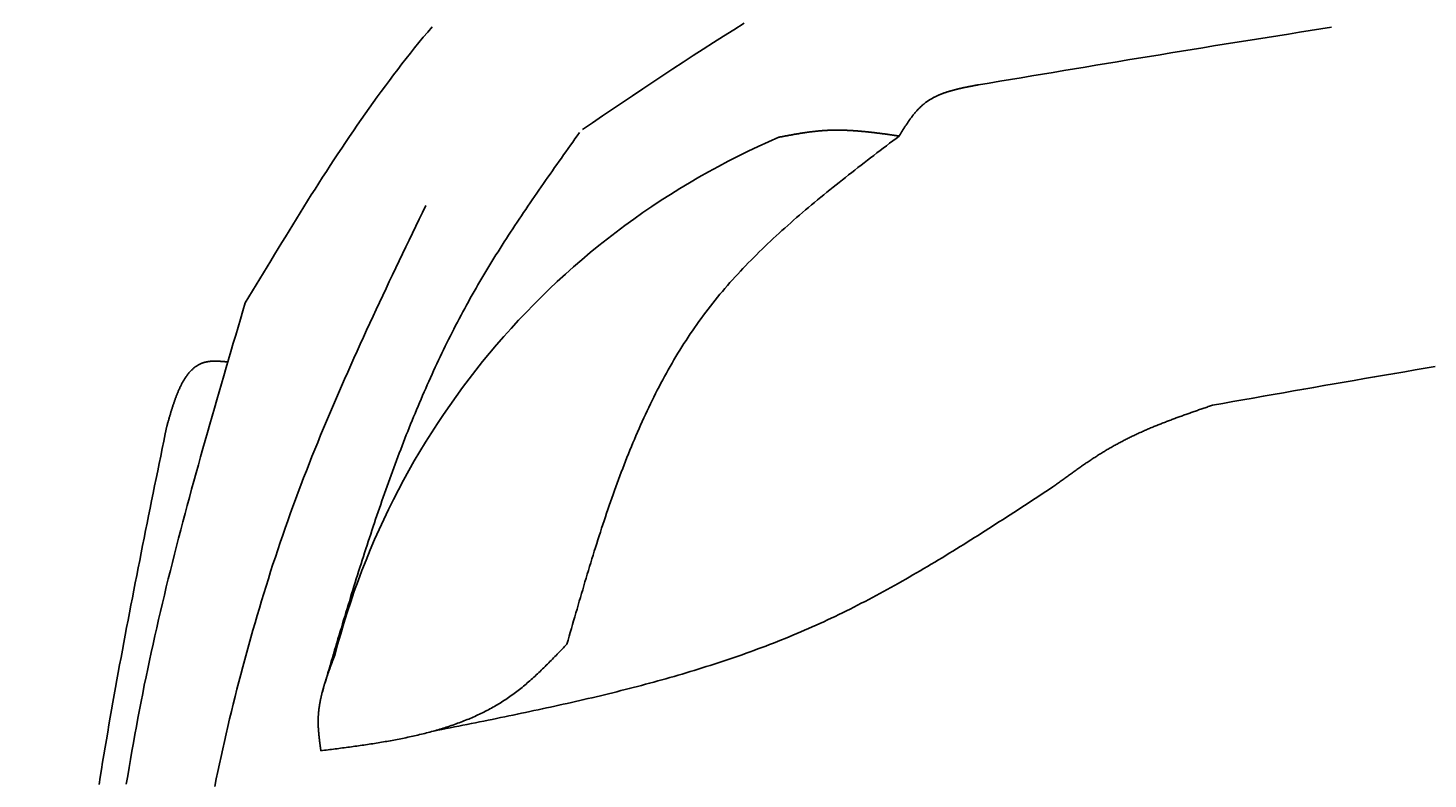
# Model space of a CAD drawing. Extents: x 715 to 7297, y 167 to 5810.
# Tile 23 of 92: x 1204 to 1818, y 4504 to 4834. Entities that reach past the tile are written whole.
import ezdxf

# ---------------------------------------------------------------- set-up
doc = ezdxf.new("R2010")
doc.units = 0
doc.layers.get('0').update_dxf_attribs({"linetype": 'CONTINUOUS'})
doc.layers.get('DEFPOINTS').update_dxf_attribs({"linetype": 'CONTINUOUS'})
doc.layers.add('4', color=3, linetype='CONTINUOUS')
doc.layers.add('CAR', color=10, linetype='CONTINUOUS')
doc.styles.get("Standard").update_dxf_attribs({"font": 'ISOCP.SHX'})
doc.dimstyles.get("Standard").update_dxf_attribs({"dimtxt": 2.5, "dimasz": 2.5, "dimexe": 1.25, "dimexo": 0.625, "dimtad": 1, "dimcen": 2.5, "dimazin": 3, "dimtfac": 1, "dimtmove": 0, "dimatfit": 3})

# ---------------------------------------------------------------- blocks, each defined once
blk = doc.blocks.new('PUNKT')
at = {"layer": '4', "color": 0, "linetype": 'BYBLOCK'}
blk.add_line((-0.5, 0), (-1, 0), dxfattribs=at)
at = {"layer": '4', "color": 0, "linetype": 'BYBLOCK', "const_width": 0.5}
blk.add_lwpolyline([(-0.25, 0, 1), (0.25, 0, 1)], format="xyb", close=True, dxfattribs=at)
blk = doc.blocks.new('*U18')
at = {"layer": '4', "color": 2}
blk.add_text('510', height=70, rotation=90, dxfattribs=at).set_placement((785.85, 2670.74))
blk = doc.blocks.new('*D4')
at = {"layer": '4'}
for p, q in [((1352.77, 5287.27), (775.85, 5287.27)), ((815.85, 227.27), (815.85, 5247.27)), ((1352.77, 187.27), (775.85, 187.27))]:
    blk.add_line(p, q, dxfattribs=at)
at = {"layer": 'DEFPOINTS', "color": 0}
for p in [(815.85, 5287.27), (1372.77, 5287.27), (1372.77, 187.27)]:
    blk.add_point(p, dxfattribs=at)
blk.add_blockref('*U18', (0, 0))
at = {"layer": '4', "xscale": 40, "yscale": 40, "zscale": 40}
for p, rotation in [((815.85, 5287.27), 90), ((815.85, 187.27), 270)]:
    blk.add_blockref('PUNKT', p, dxfattribs=dict(at, rotation=rotation))

msp = doc.modelspace()

# ---------------------------------------------------------------- linework, layer by layer
at = {"layer": 'CAR'}
for points in [[(1447.1, 4789.15, 0), (1451.5, 4792.12, 0), (1455.9, 4795.09, 0), (1460.31, 4798.06, 0), (1464.72, 4801.03, 0), (1469.12, 4803.98, 0), (1473.54, 4806.93, 0), (1477.95, 4809.87, 0), (1482.37, 4812.81, 0), (1486.8, 4815.72, 0), (1491.23, 4818.63, 0), (1495.66, 4821.52, 0), (1500.11, 4824.39, 0), (1504.56, 4827.25, 0), (1509.01, 4830.08, 0), (1513.48, 4832.9, 0), (1517.95, 4835.69, 0)], [(1299.34, 4713.18, 0), (1300.94, 4715.82, 0), (1302.53, 4718.46, 0), (1304.12, 4721.11, 0), (1305.72, 4723.75, 0), (1307.31, 4726.39, 0), (1308.91, 4729.03, 0), (1310.51, 4731.66, 0), (1312.11, 4734.3, 0), (1313.71, 4736.93, 0), (1315.32, 4739.56, 0), (1316.93, 4742.18, 0), (1318.54, 4744.81, 0), (1320.15, 4747.42, 0), (1321.77, 4750.04, 0), (1323.4, 4752.65, 0), (1325.02, 4755.25, 0), (1326.66, 4757.85, 0), (1328.3, 4760.45, 0), (1329.94, 4763.03, 0), (1331.59, 4765.62, 0), (1333.24, 4768.19, 0), (1334.9, 4770.76, 0), (1336.57, 4773.32, 0), (1338.24, 4775.88, 0), (1339.92, 4778.43, 0), (1341.61, 4780.97, 0), (1343.31, 4783.5, 0), (1345.01, 4786.02, 0), (1346.73, 4788.53, 0), (1348.45, 4791.04, 0), (1350.18, 4793.53, 0), (1351.91, 4796.01, 0), (1353.66, 4798.49, 0), (1355.42, 4800.95, 0), (1357.19, 4803.41, 0), (1358.97, 4805.85, 0), (1360.76, 4808.28, 0), (1362.56, 4810.69, 0), (1364.37, 4813.1, 0), (1366.19, 4815.49, 0), (1368.02, 4817.88, 0), (1369.87, 4820.24, 0), (1371.73, 4822.6, 0), (1373.6, 4824.94, 0), (1375.49, 4827.26, 0), (1377.38, 4829.58, 0), (1379.3, 4831.87, 0), (1381.22, 4834.16, 0)], [(1775.47, 4833.96, 0), (1770.76, 4833.22, 0), (1766.04, 4832.49, 0), (1761.33, 4831.75, 0), (1756.63, 4831.01, 0), (1751.92, 4830.27, 0), (1747.22, 4829.52, 0), (1742.52, 4828.77, 0), (1737.82, 4828.02, 0), (1733.12, 4827.27, 0), (1728.42, 4826.52, 0), (1723.73, 4825.76, 0), (1719.04, 4825, 0), (1714.34, 4824.24, 0), (1709.65, 4823.47, 0), (1704.96, 4822.71, 0), (1700.28, 4821.94, 0), (1695.59, 4821.18, 0), (1690.9, 4820.41, 0), (1686.22, 4819.64, 0), (1681.54, 4818.86, 0), (1676.85, 4818.09, 0), (1672.17, 4817.32, 0), (1667.49, 4816.54, 0), (1662.81, 4815.76, 0), (1658.13, 4814.99, 0), (1653.45, 4814.21, 0), (1648.77, 4813.43, 0), (1644.09, 4812.65, 0), (1639.41, 4811.87, 0), (1634.74, 4811.09, 0), (1630.06, 4810.31, 0), (1625.38, 4809.53, 0), (1620.7, 4808.75, 0)], [(1620.7, 4808.75, 0), (1620.42, 4808.7, 0), (1620.14, 4808.64, 0), (1619.86, 4808.59, 0), (1619.57, 4808.54, 0), (1619.29, 4808.49, 0), (1619.01, 4808.43, 0), (1618.73, 4808.38, 0), (1618.45, 4808.33, 0), (1618.17, 4808.28, 0), (1617.88, 4808.22, 0), (1617.6, 4808.17, 0), (1617.32, 4808.11, 0), (1617.04, 4808.06, 0), (1616.76, 4808.01, 0), (1616.48, 4807.95, 0), (1616.2, 4807.9, 0), (1615.92, 4807.84, 0), (1615.64, 4807.78, 0), (1615.36, 4807.73, 0), (1615.08, 4807.67, 0), (1614.8, 4807.61, 0), (1614.53, 4807.55, 0), (1614.25, 4807.5, 0), (1613.97, 4807.44, 0), (1613.69, 4807.38, 0), (1613.42, 4807.32, 0), (1613.14, 4807.25, 0), (1612.87, 4807.19, 0), (1612.59, 4807.13, 0), (1612.32, 4807.07, 0), (1612.04, 4807, 0), (1611.77, 4806.94, 0), (1611.5, 4806.87, 0), (1611.23, 4806.8, 0), (1610.95, 4806.74, 0), (1610.68, 4806.67, 0), (1610.41, 4806.6, 0), (1610.14, 4806.53, 0), (1609.88, 4806.46, 0), (1609.61, 4806.39, 0), (1609.34, 4806.31, 0), (1609.07, 4806.24, 0), (1608.81, 4806.16, 0), (1608.54, 4806.09, 0), (1608.28, 4806.01, 0), (1608.02, 4805.93, 0), (1607.75, 4805.85, 0), (1607.49, 4805.77, 0), (1607.23, 4805.69, 0), (1606.97, 4805.6, 0), (1606.71, 4805.52, 0), (1606.45, 4805.43, 0), (1606.2, 4805.34, 0), (1605.94, 4805.26, 0), (1605.69, 4805.17, 0), (1605.43, 4805.07, 0), (1605.18, 4804.98, 0), (1604.93, 4804.89, 0), (1604.68, 4804.79, 0), (1604.43, 4804.69, 0), (1604.18, 4804.59, 0), (1603.93, 4804.49, 0), (1603.68, 4804.39, 0), (1603.44, 4804.29, 0), (1603.19, 4804.18, 0), (1602.95, 4804.07, 0), (1602.71, 4803.97, 0), (1602.47, 4803.86, 0), (1602.23, 4803.74, 0), (1601.99, 4803.63, 0), (1601.75, 4803.51, 0), (1601.52, 4803.4, 0), (1601.28, 4803.28, 0), (1601.05, 4803.15, 0), (1600.82, 4803.03, 0), (1600.59, 4802.91, 0), (1600.36, 4802.78, 0), (1600.13, 4802.65, 0), (1599.91, 4802.52, 0), (1599.68, 4802.39, 0), (1599.46, 4802.25, 0), (1599.24, 4802.11, 0), (1599.02, 4801.97, 0), (1598.8, 4801.83, 0), (1598.58, 4801.69, 0), (1598.37, 4801.54, 0), (1598.16, 4801.4, 0), (1597.94, 4801.25, 0), (1597.73, 4801.09, 0), (1597.52, 4800.94, 0), (1597.32, 4800.78, 0), (1597.11, 4800.62, 0), (1596.91, 4800.46, 0), (1596.71, 4800.3, 0), (1596.5, 4800.13, 0), (1596.31, 4799.96, 0), (1596.11, 4799.79, 0), (1595.91, 4799.62, 0), (1595.72, 4799.44, 0), (1595.53, 4799.27, 0), (1595.34, 4799.09, 0), (1595.15, 4798.9, 0), (1594.96, 4798.72, 0), (1594.77, 4798.54, 0), (1594.59, 4798.35, 0), (1594.4, 4798.16, 0), (1594.22, 4797.97, 0), (1594.04, 4797.77, 0), (1593.86, 4797.58, 0), (1593.68, 4797.38, 0), (1593.5, 4797.18, 0), (1593.33, 4796.98, 0), (1593.15, 4796.78, 0), (1592.98, 4796.58, 0), (1592.8, 4796.37, 0), (1592.63, 4796.17, 0), (1592.46, 4795.96, 0), (1592.29, 4795.75, 0), (1592.12, 4795.54, 0), (1591.96, 4795.32, 0), (1591.79, 4795.11, 0), (1591.62, 4794.9, 0), (1591.46, 4794.68, 0), (1591.3, 4794.46, 0), (1591.13, 4794.24, 0), (1590.97, 4794.02, 0), (1590.81, 4793.8, 0), (1590.65, 4793.58, 0), (1590.49, 4793.35, 0), (1590.33, 4793.13, 0), (1590.18, 4792.9, 0), (1590.02, 4792.68, 0), (1589.86, 4792.45, 0), (1589.71, 4792.22, 0), (1589.55, 4791.99, 0), (1589.4, 4791.76, 0), (1589.24, 4791.53, 0), (1589.09, 4791.3, 0), (1588.94, 4791.06, 0), (1588.78, 4790.83, 0), (1588.63, 4790.59, 0), (1588.48, 4790.36, 0), (1588.33, 4790.12, 0), (1588.18, 4789.89, 0), (1588.03, 4789.65, 0), (1587.88, 4789.41, 0), (1587.73, 4789.18, 0), (1587.58, 4788.94, 0), (1587.43, 4788.7, 0), (1587.28, 4788.46, 0), (1587.14, 4788.22, 0), (1586.99, 4787.98, 0), (1586.84, 4787.74, 0), (1586.69, 4787.5, 0), (1586.54, 4787.26, 0), (1586.4, 4787.02, 0), (1586.25, 4786.78, 0), (1586.1, 4786.54, 0), (1585.95, 4786.3, 0)], [(1333.15, 4542.68, 0), (1333.64, 4544.33, 0), (1334.13, 4545.99, 0), (1334.61, 4547.64, 0), (1335.1, 4549.3, 0), (1335.59, 4550.95, 0), (1336.08, 4552.61, 0), (1336.56, 4554.26, 0), (1337.05, 4555.92, 0), (1337.54, 4557.57, 0), (1338.03, 4559.22, 0), (1338.52, 4560.88, 0), (1339.01, 4562.53, 0), (1339.5, 4564.18, 0), (1340, 4565.84, 0), (1340.49, 4567.49, 0), (1340.98, 4569.14, 0), (1341.48, 4570.79, 0), (1341.97, 4572.44, 0), (1342.47, 4574.09, 0), (1342.97, 4575.74, 0), (1343.47, 4577.39, 0), (1343.97, 4579.04, 0), (1344.47, 4580.69, 0), (1344.97, 4582.33, 0), (1345.48, 4583.98, 0), (1345.98, 4585.62, 0), (1346.49, 4587.27, 0), (1347, 4588.91, 0), (1347.51, 4590.55, 0), (1348.02, 4592.2, 0), (1348.54, 4593.84, 0), (1349.05, 4595.48, 0), (1349.57, 4597.12, 0), (1350.09, 4598.76, 0), (1350.61, 4600.39, 0), (1351.13, 4602.03, 0), (1351.66, 4603.67, 0), (1352.19, 4605.3, 0), (1352.72, 4606.93, 0), (1353.25, 4608.56, 0), (1353.79, 4610.19, 0), (1354.32, 4611.82, 0), (1354.86, 4613.45, 0), (1355.4, 4615.08, 0), (1355.95, 4616.7, 0), (1356.5, 4618.33, 0), (1357.05, 4619.95, 0), (1357.6, 4621.57, 0), (1358.15, 4623.19, 0), (1358.71, 4624.81, 0), (1359.27, 4626.43, 0), (1359.84, 4628.04, 0), (1360.41, 4629.66, 0), (1360.98, 4631.27, 0), (1361.55, 4632.88, 0), (1362.13, 4634.49, 0), (1362.71, 4636.1, 0), (1363.29, 4637.7, 0), (1363.88, 4639.31, 0), (1364.47, 4640.91, 0), (1365.06, 4642.51, 0), (1365.66, 4644.11, 0), (1366.26, 4645.71, 0), (1366.86, 4647.3, 0), (1367.47, 4648.89, 0), (1368.08, 4650.49, 0), (1368.7, 4652.07, 0), (1369.32, 4653.66, 0), (1369.94, 4655.25, 0), (1370.57, 4656.83, 0), (1371.2, 4658.41, 0), (1371.84, 4659.99, 0), (1372.48, 4661.57, 0), (1373.12, 4663.14, 0), (1373.77, 4664.71, 0), (1374.42, 4666.28, 0), (1375.08, 4667.85, 0), (1375.74, 4669.42, 0), (1376.41, 4670.98, 0), (1377.08, 4672.54, 0), (1377.76, 4674.1, 0), (1378.44, 4675.66, 0), (1379.12, 4677.21, 0), (1379.81, 4678.76, 0), (1380.51, 4680.31, 0), (1381.21, 4681.85, 0), (1381.91, 4683.4, 0), (1382.62, 4684.94, 0), (1383.34, 4686.48, 0), (1384.06, 4688.01, 0), (1384.79, 4689.55, 0), (1385.52, 4691.08, 0), (1386.25, 4692.6, 0), (1387, 4694.13, 0), (1387.74, 4695.65, 0), (1388.5, 4697.17, 0), (1389.25, 4698.69, 0), (1390.02, 4700.2, 0), (1390.79, 4701.71, 0), (1391.56, 4703.22, 0), (1392.34, 4704.72, 0), (1393.13, 4706.22, 0), (1393.92, 4707.72, 0), (1394.72, 4709.22, 0), (1395.53, 4710.71, 0), (1396.34, 4712.2, 0), (1397.16, 4713.68, 0), (1397.98, 4715.17, 0), (1398.81, 4716.65, 0), (1399.65, 4718.12, 0), (1400.49, 4719.59, 0), (1401.34, 4721.06, 0), (1402.2, 4722.53, 0), (1403.06, 4724, 0), (1403.92, 4725.46, 0), (1404.8, 4726.91, 0), (1405.67, 4728.37, 0), (1406.56, 4729.82, 0), (1407.44, 4731.27, 0), (1408.34, 4732.72, 0), (1409.24, 4734.16, 0), (1410.14, 4735.6, 0), (1411.05, 4737.04, 0), (1411.96, 4738.48, 0), (1412.88, 4739.92, 0), (1413.8, 4741.35, 0), (1414.73, 4742.78, 0), (1415.66, 4744.21, 0), (1416.59, 4745.63, 0), (1417.53, 4747.06, 0), (1418.47, 4748.48, 0), (1419.42, 4749.9, 0), (1420.36, 4751.32, 0), (1421.32, 4752.74, 0), (1422.27, 4754.15, 0), (1423.23, 4755.57, 0), (1424.19, 4756.98, 0), (1425.16, 4758.39, 0), (1426.12, 4759.8, 0), (1427.09, 4761.21, 0), (1428.06, 4762.62, 0), (1429.04, 4764.02, 0), (1430.01, 4765.43, 0), (1430.99, 4766.83, 0), (1431.97, 4768.23, 0), (1432.95, 4769.63, 0), (1433.94, 4771.04, 0), (1434.92, 4772.44, 0), (1435.91, 4773.84, 0), (1436.9, 4775.23, 0), (1437.89, 4776.63, 0), (1438.88, 4778.03, 0), (1439.87, 4779.43, 0), (1440.86, 4780.82, 0), (1441.85, 4782.22, 0), (1442.85, 4783.62, 0), (1443.84, 4785.01, 0), (1444.83, 4786.41, 0), (1445.83, 4787.8, 0)], [(1585.95, 4786.3, 0), (1584.56, 4785.24, 0), (1583.17, 4784.18, 0), (1581.77, 4783.12, 0), (1580.38, 4782.05, 0), (1578.99, 4780.99, 0), (1577.6, 4779.93, 0), (1576.2, 4778.86, 0), (1574.82, 4777.8, 0), (1573.43, 4776.73, 0), (1572.04, 4775.66, 0), (1570.66, 4774.59, 0), (1569.27, 4773.52, 0), (1567.89, 4772.45, 0), (1566.51, 4771.38, 0), (1565.14, 4770.3, 0), (1563.77, 4769.23, 0), (1562.39, 4768.15, 0), (1561.03, 4767.07, 0), (1559.66, 4765.99, 0), (1558.3, 4764.9, 0), (1556.94, 4763.81, 0), (1555.59, 4762.72, 0), (1554.24, 4761.63, 0), (1552.89, 4760.54, 0), (1551.55, 4759.44, 0), (1550.21, 4758.34, 0), (1548.88, 4757.23, 0), (1547.55, 4756.12, 0), (1546.22, 4755.01, 0), (1544.9, 4753.9, 0), (1543.59, 4752.78, 0), (1542.28, 4751.66, 0), (1540.98, 4750.53, 0), (1539.68, 4749.4, 0), (1538.39, 4748.26, 0), (1537.1, 4747.13, 0), (1535.82, 4745.98, 0), (1534.55, 4744.84, 0), (1533.28, 4743.68, 0), (1532.02, 4742.53, 0), (1530.77, 4741.37, 0), (1529.52, 4740.2, 0), (1528.28, 4739.03, 0), (1527.05, 4737.85, 0), (1525.83, 4736.67, 0), (1524.61, 4735.48, 0), (1523.4, 4734.29, 0), (1522.2, 4733.09, 0), (1521.01, 4731.88, 0), (1519.83, 4730.67, 0), (1518.65, 4729.45, 0), (1517.49, 4728.23, 0), (1516.33, 4727, 0), (1515.18, 4725.76, 0), (1514.04, 4724.52, 0), (1512.91, 4723.27, 0), (1511.79, 4722.02, 0), (1510.68, 4720.75, 0), (1509.58, 4719.48, 0), (1508.49, 4718.21, 0), (1507.41, 4716.92, 0), (1506.35, 4715.63, 0), (1505.29, 4714.33, 0), (1504.24, 4713.02, 0), (1503.2, 4711.71, 0), (1502.18, 4710.39, 0), (1501.16, 4709.05, 0), (1500.16, 4707.72, 0), (1499.17, 4706.37, 0), (1498.19, 4705.01, 0), (1497.22, 4703.65, 0), (1496.26, 4702.28, 0), (1495.31, 4700.9, 0), (1494.38, 4699.52, 0), (1493.45, 4698.13, 0), (1492.53, 4696.73, 0), (1491.63, 4695.32, 0), (1490.73, 4693.91, 0), (1489.84, 4692.48, 0), (1488.97, 4691.06, 0), (1488.1, 4689.62, 0), (1487.24, 4688.18, 0), (1486.4, 4686.73, 0), (1485.56, 4685.28, 0), (1484.73, 4683.81, 0), (1483.91, 4682.35, 0), (1483.1, 4680.87, 0), (1482.3, 4679.39, 0), (1481.5, 4677.9, 0), (1480.72, 4676.41, 0), (1479.94, 4674.91, 0), (1479.17, 4673.41, 0), (1478.41, 4671.89, 0), (1477.66, 4670.38, 0), (1476.92, 4668.86, 0), (1476.18, 4667.33, 0), (1475.46, 4665.79, 0), (1474.74, 4664.26, 0), (1474.02, 4662.71, 0), (1473.32, 4661.16, 0), (1472.62, 4659.61, 0), (1471.93, 4658.05, 0), (1471.25, 4656.48, 0), (1470.57, 4654.91, 0), (1469.9, 4653.34, 0), (1469.24, 4651.76, 0), (1468.58, 4650.18, 0), (1467.93, 4648.59, 0), (1467.28, 4647, 0), (1466.65, 4645.4, 0), (1466.01, 4643.8, 0), (1465.39, 4642.19, 0), (1464.77, 4640.59, 0), (1464.15, 4638.97, 0), (1463.54, 4637.35, 0), (1462.94, 4635.73, 0), (1462.34, 4634.11, 0), (1461.75, 4632.48, 0), (1461.16, 4630.85, 0), (1460.58, 4629.21, 0), (1460, 4627.57, 0), (1459.42, 4625.93, 0), (1458.85, 4624.29, 0), (1458.29, 4622.64, 0), (1457.73, 4620.99, 0), (1457.17, 4619.33, 0), (1456.62, 4617.67, 0), (1456.07, 4616.01, 0), (1455.53, 4614.35, 0), (1454.99, 4612.68, 0), (1454.45, 4611.02, 0), (1453.92, 4609.35, 0), (1453.39, 4607.67, 0), (1452.86, 4606, 0), (1452.33, 4604.32, 0), (1451.81, 4602.64, 0), (1451.29, 4600.96, 0), (1450.78, 4599.28, 0), (1450.27, 4597.59, 0), (1449.75, 4595.9, 0), (1449.25, 4594.21, 0), (1448.74, 4592.52, 0), (1448.24, 4590.83, 0), (1447.73, 4589.14, 0), (1447.23, 4587.45, 0), (1446.74, 4585.75, 0), (1446.24, 4584.05, 0), (1445.74, 4582.36, 0), (1445.25, 4580.66, 0), (1444.76, 4578.96, 0), (1444.26, 4577.26, 0), (1443.77, 4575.56, 0), (1443.28, 4573.85, 0), (1442.79, 4572.15, 0), (1442.31, 4570.45, 0), (1441.82, 4568.75, 0), (1441.33, 4567.04, 0), (1440.84, 4565.34, 0), (1440.36, 4563.64, 0)], [(1585.95, 4786.3, 0), (1585.62, 4786.35, 0), (1585.29, 4786.4, 0), (1584.95, 4786.45, 0), (1584.62, 4786.49, 0), (1584.29, 4786.54, 0), (1583.95, 4786.59, 0), (1583.62, 4786.63, 0), (1583.28, 4786.68, 0), (1582.95, 4786.73, 0), (1582.62, 4786.77, 0), (1582.28, 4786.82, 0), (1581.95, 4786.87, 0), (1581.62, 4786.91, 0), (1581.28, 4786.96, 0), (1580.95, 4787, 0), (1580.62, 4787.05, 0), (1580.28, 4787.1, 0), (1579.95, 4787.14, 0), (1579.62, 4787.19, 0), (1579.28, 4787.23, 0), (1578.95, 4787.27, 0), (1578.61, 4787.32, 0), (1578.28, 4787.36, 0), (1577.95, 4787.41, 0), (1577.61, 4787.45, 0), (1577.28, 4787.49, 0), (1576.95, 4787.53, 0), (1576.61, 4787.58, 0), (1576.28, 4787.62, 0), (1575.95, 4787.66, 0), (1575.61, 4787.7, 0), (1575.28, 4787.74, 0), (1574.95, 4787.78, 0), (1574.61, 4787.82, 0), (1574.28, 4787.86, 0), (1573.95, 4787.9, 0), (1573.61, 4787.93, 0), (1573.28, 4787.97, 0), (1572.95, 4788.01, 0), (1572.61, 4788.04, 0), (1572.28, 4788.08, 0), (1571.95, 4788.12, 0), (1571.61, 4788.15, 0), (1571.28, 4788.18, 0), (1570.95, 4788.22, 0), (1570.61, 4788.25, 0), (1570.28, 4788.28, 0), (1569.95, 4788.31, 0), (1569.61, 4788.34, 0), (1569.28, 4788.37, 0), (1568.95, 4788.4, 0), (1568.62, 4788.43, 0), (1568.28, 4788.46, 0), (1567.95, 4788.49, 0), (1567.62, 4788.51, 0), (1567.28, 4788.54, 0), (1566.95, 4788.56, 0), (1566.62, 4788.59, 0), (1566.29, 4788.61, 0), (1565.95, 4788.63, 0), (1565.62, 4788.65, 0), (1565.29, 4788.67, 0), (1564.95, 4788.69, 0), (1564.62, 4788.71, 0), (1564.29, 4788.73, 0), (1563.96, 4788.75, 0), (1563.62, 4788.76, 0), (1563.29, 4788.78, 0), (1562.96, 4788.79, 0), (1562.63, 4788.8, 0), (1562.29, 4788.82, 0), (1561.96, 4788.83, 0), (1561.63, 4788.84, 0), (1561.3, 4788.85, 0), (1560.96, 4788.85, 0), (1560.63, 4788.86, 0), (1560.3, 4788.87, 0), (1559.97, 4788.87, 0), (1559.64, 4788.88, 0), (1559.3, 4788.88, 0), (1558.97, 4788.88, 0), (1558.64, 4788.88, 0), (1558.31, 4788.88, 0), (1557.98, 4788.88, 0), (1557.64, 4788.87, 0), (1557.31, 4788.87, 0), (1556.98, 4788.86, 0), (1556.65, 4788.86, 0), (1556.32, 4788.85, 0), (1555.98, 4788.84, 0), (1555.65, 4788.83, 0), (1555.32, 4788.82, 0), (1554.99, 4788.8, 0), (1554.66, 4788.79, 0), (1554.33, 4788.77, 0), (1554, 4788.75, 0), (1553.66, 4788.74, 0), (1553.33, 4788.71, 0), (1553, 4788.69, 0), (1552.67, 4788.67, 0), (1552.34, 4788.65, 0), (1552.01, 4788.62, 0), (1551.68, 4788.59, 0), (1551.35, 4788.57, 0), (1551.01, 4788.54, 0), (1550.68, 4788.51, 0), (1550.35, 4788.48, 0), (1550.02, 4788.44, 0), (1549.69, 4788.41, 0), (1549.36, 4788.37, 0), (1549.03, 4788.34, 0), (1548.7, 4788.3, 0), (1548.37, 4788.26, 0), (1548.04, 4788.22, 0), (1547.71, 4788.18, 0), (1547.38, 4788.14, 0), (1547.05, 4788.1, 0), (1546.72, 4788.06, 0), (1546.38, 4788.01, 0), (1546.05, 4787.97, 0), (1545.72, 4787.92, 0), (1545.39, 4787.88, 0), (1545.06, 4787.83, 0), (1544.73, 4787.78, 0), (1544.4, 4787.73, 0), (1544.07, 4787.68, 0), (1543.74, 4787.63, 0), (1543.41, 4787.58, 0), (1543.08, 4787.53, 0), (1542.75, 4787.48, 0), (1542.42, 4787.42, 0), (1542.09, 4787.37, 0), (1541.76, 4787.32, 0), (1541.43, 4787.26, 0), (1541.1, 4787.21, 0), (1540.77, 4787.15, 0), (1540.44, 4787.09, 0), (1540.11, 4787.04, 0), (1539.78, 4786.98, 0), (1539.45, 4786.92, 0), (1539.12, 4786.86, 0), (1538.79, 4786.8, 0), (1538.46, 4786.74, 0), (1538.13, 4786.69, 0), (1537.8, 4786.63, 0), (1537.47, 4786.57, 0), (1537.14, 4786.51, 0), (1536.81, 4786.44, 0), (1536.48, 4786.38, 0), (1536.15, 4786.32, 0), (1535.82, 4786.26, 0), (1535.49, 4786.2, 0), (1535.16, 4786.14, 0), (1534.83, 4786.08, 0), (1534.5, 4786.01, 0), (1534.17, 4785.95, 0), (1533.84, 4785.89, 0), (1533.51, 4785.83, 0), (1533.18, 4785.77, 0)], [(1378.45, 4755.84, 0), (1377, 4752.81, 0), (1375.54, 4749.78, 0), (1374.08, 4746.75, 0), (1372.63, 4743.72, 0), (1371.17, 4740.69, 0), (1369.72, 4737.66, 0), (1368.27, 4734.62, 0), (1366.82, 4731.59, 0), (1365.37, 4728.56, 0), (1363.93, 4725.52, 0), (1362.49, 4722.48, 0), (1361.06, 4719.45, 0), (1359.62, 4716.41, 0), (1358.2, 4713.37, 0), (1356.77, 4710.32, 0), (1355.36, 4707.28, 0), (1353.94, 4704.23, 0), (1352.54, 4701.18, 0), (1351.14, 4698.13, 0), (1349.74, 4695.08, 0), (1348.36, 4692.02, 0), (1346.98, 4688.96, 0), (1345.61, 4685.9, 0), (1344.24, 4682.84, 0), (1342.88, 4679.77, 0), (1341.54, 4676.7, 0), (1340.2, 4673.62, 0), (1338.87, 4670.55, 0), (1337.55, 4667.47, 0), (1336.23, 4664.38, 0), (1334.93, 4661.29, 0), (1333.64, 4658.2, 0), (1332.36, 4655.11, 0), (1331.1, 4652.01, 0), (1329.84, 4648.9, 0), (1328.59, 4645.79, 0), (1327.36, 4642.68, 0), (1326.14, 4639.56, 0), (1324.93, 4636.44, 0), (1323.74, 4633.31, 0), (1322.56, 4630.18, 0), (1321.39, 4627.04, 0), (1320.24, 4623.9, 0), (1319.1, 4620.75, 0), (1317.98, 4617.6, 0), (1316.87, 4614.44, 0), (1315.77, 4611.28, 0), (1314.68, 4608.11, 0), (1313.61, 4604.94, 0), (1312.56, 4601.76, 0), (1311.51, 4598.58, 0), (1310.48, 4595.39, 0), (1309.47, 4592.2, 0), (1308.46, 4589, 0), (1307.47, 4585.8, 0), (1306.49, 4582.6, 0), (1305.53, 4579.39, 0), (1304.58, 4576.18, 0), (1303.64, 4572.96, 0), (1302.71, 4569.74, 0), (1301.79, 4566.51, 0), (1300.89, 4563.28, 0), (1300, 4560.05, 0), (1299.12, 4556.81, 0), (1298.26, 4553.57, 0), (1297.4, 4550.33, 0), (1296.56, 4547.08, 0), (1295.73, 4543.82, 0), (1294.91, 4540.57, 0), (1294.1, 4537.31, 0), (1293.31, 4534.05, 0), (1292.52, 4530.78, 0), (1291.75, 4527.51, 0), (1290.99, 4524.24, 0), (1290.24, 4520.96, 0), (1289.5, 4517.68, 0), (1288.77, 4514.4, 0), (1288.05, 4511.11, 0), (1287.34, 4507.82, 0), (1286.64, 4504.53, 0), (1285.96, 4501.24, 0)], [(1247.22, 4502.21, 0), (1247.82, 4505.83, 0), (1248.42, 4509.45, 0), (1249.04, 4513.08, 0), (1249.67, 4516.69, 0), (1250.31, 4520.31, 0), (1250.96, 4523.93, 0), (1251.62, 4527.54, 0), (1252.3, 4531.15, 0), (1252.98, 4534.76, 0), (1253.68, 4538.37, 0), (1254.4, 4541.97, 0), (1255.12, 4545.58, 0), (1255.86, 4549.18, 0), (1256.61, 4552.77, 0), (1257.37, 4556.37, 0), (1258.14, 4559.97, 0), (1258.93, 4563.56, 0), (1259.73, 4567.15, 0), (1260.54, 4570.74, 0), (1261.36, 4574.32, 0), (1262.19, 4577.91, 0), (1263.04, 4581.49, 0), (1263.89, 4585.07, 0), (1264.76, 4588.65, 0), (1265.63, 4592.23, 0), (1266.52, 4595.8, 0), (1267.41, 4599.38, 0), (1268.32, 4602.95, 0), (1269.23, 4606.52, 0), (1270.15, 4610.09, 0), (1271.08, 4613.66, 0), (1272.02, 4617.22, 0), (1272.96, 4620.79, 0), (1273.92, 4624.35, 0), (1274.88, 4627.91, 0), (1275.85, 4631.48, 0), (1276.82, 4635.04, 0), (1277.8, 4638.6, 0), (1278.79, 4642.15, 0), (1279.78, 4645.71, 0), (1280.78, 4649.27, 0), (1281.78, 4652.82, 0), (1282.79, 4656.38, 0), (1283.8, 4659.93, 0), (1284.82, 4663.48, 0), (1285.84, 4667.04, 0), (1286.86, 4670.59, 0), (1287.89, 4674.14, 0), (1288.92, 4677.69, 0), (1289.95, 4681.24, 0), (1290.99, 4684.79, 0), (1292.03, 4688.34, 0), (1293.07, 4691.89, 0), (1294.11, 4695.44, 0), (1295.16, 4698.99, 0), (1296.2, 4702.53, 0), (1297.25, 4706.08, 0), (1298.3, 4709.63, 0), (1299.34, 4713.18, 0)], [(1291.72, 4687.27, 0), (1291.44, 4687.3, 0), (1291.15, 4687.32, 0), (1290.87, 4687.35, 0), (1290.59, 4687.37, 0), (1290.31, 4687.4, 0), (1290.03, 4687.42, 0), (1289.75, 4687.44, 0), (1289.47, 4687.46, 0), (1289.19, 4687.49, 0), (1288.91, 4687.51, 0), (1288.64, 4687.52, 0), (1288.36, 4687.54, 0), (1288.08, 4687.56, 0), (1287.81, 4687.57, 0), (1287.53, 4687.59, 0), (1287.26, 4687.6, 0), (1286.99, 4687.6, 0), (1286.72, 4687.61, 0), (1286.45, 4687.62, 0), (1286.18, 4687.62, 0), (1285.91, 4687.62, 0), (1285.65, 4687.62, 0), (1285.38, 4687.61, 0), (1285.12, 4687.6, 0), (1284.86, 4687.59, 0), (1284.6, 4687.58, 0), (1284.34, 4687.56, 0), (1284.08, 4687.54, 0), (1283.83, 4687.52, 0), (1283.58, 4687.49, 0), (1283.33, 4687.46, 0), (1283.08, 4687.42, 0), (1282.84, 4687.38, 0), (1282.59, 4687.34, 0), (1282.35, 4687.29, 0), (1282.11, 4687.24, 0), (1281.88, 4687.19, 0), (1281.64, 4687.13, 0), (1281.41, 4687.06, 0), (1281.18, 4686.99, 0), (1280.96, 4686.92, 0), (1280.73, 4686.84, 0), (1280.51, 4686.76, 0), (1280.29, 4686.68, 0), (1280.07, 4686.59, 0), (1279.86, 4686.5, 0), (1279.64, 4686.4, 0), (1279.43, 4686.3, 0), (1279.22, 4686.2, 0), (1279.02, 4686.09, 0), (1278.81, 4685.98, 0), (1278.61, 4685.86, 0), (1278.41, 4685.74, 0), (1278.21, 4685.62, 0), (1278.01, 4685.49, 0), (1277.82, 4685.36, 0), (1277.63, 4685.23, 0), (1277.44, 4685.09, 0), (1277.25, 4684.95, 0), (1277.06, 4684.81, 0), (1276.88, 4684.66, 0), (1276.69, 4684.51, 0), (1276.51, 4684.35, 0), (1276.33, 4684.19, 0), (1276.16, 4684.03, 0), (1275.98, 4683.87, 0), (1275.81, 4683.7, 0), (1275.64, 4683.53, 0), (1275.47, 4683.36, 0), (1275.3, 4683.18, 0), (1275.13, 4683, 0), (1274.97, 4682.81, 0), (1274.8, 4682.63, 0), (1274.64, 4682.44, 0), (1274.48, 4682.25, 0), (1274.33, 4682.05, 0), (1274.17, 4681.85, 0), (1274.01, 4681.65, 0), (1273.86, 4681.45, 0), (1273.71, 4681.24, 0), (1273.56, 4681.03, 0), (1273.41, 4680.82, 0), (1273.26, 4680.61, 0), (1273.12, 4680.39, 0), (1272.97, 4680.17, 0), (1272.83, 4679.95, 0), (1272.69, 4679.72, 0), (1272.55, 4679.49, 0), (1272.41, 4679.26, 0), (1272.27, 4679.03, 0), (1272.14, 4678.79, 0), (1272, 4678.56, 0), (1271.87, 4678.32, 0), (1271.74, 4678.08, 0), (1271.61, 4677.83, 0), (1271.48, 4677.59, 0), (1271.35, 4677.34, 0), (1271.22, 4677.09, 0), (1271.1, 4676.83, 0), (1270.97, 4676.58, 0), (1270.85, 4676.32, 0), (1270.73, 4676.06, 0), (1270.61, 4675.8, 0), (1270.48, 4675.54, 0), (1270.37, 4675.27, 0), (1270.25, 4675.01, 0), (1270.13, 4674.74, 0), (1270.01, 4674.47, 0), (1269.9, 4674.19, 0), (1269.79, 4673.92, 0), (1269.67, 4673.65, 0), (1269.56, 4673.37, 0), (1269.45, 4673.09, 0), (1269.34, 4672.81, 0), (1269.23, 4672.53, 0), (1269.12, 4672.24, 0), (1269.01, 4671.96, 0), (1268.91, 4671.67, 0), (1268.8, 4671.38, 0), (1268.69, 4671.09, 0), (1268.59, 4670.8, 0), (1268.49, 4670.51, 0), (1268.38, 4670.22, 0), (1268.28, 4669.92, 0), (1268.18, 4669.63, 0), (1268.08, 4669.33, 0), (1267.98, 4669.03, 0), (1267.88, 4668.73, 0), (1267.78, 4668.43, 0), (1267.68, 4668.13, 0), (1267.58, 4667.83, 0), (1267.48, 4667.52, 0), (1267.39, 4667.22, 0), (1267.29, 4666.91, 0), (1267.19, 4666.61, 0), (1267.1, 4666.3, 0), (1267, 4665.99, 0), (1266.91, 4665.69, 0), (1266.81, 4665.38, 0), (1266.72, 4665.07, 0), (1266.63, 4664.76, 0), (1266.53, 4664.44, 0), (1266.44, 4664.13, 0), (1266.35, 4663.82, 0), (1266.25, 4663.51, 0), (1266.16, 4663.19, 0), (1266.07, 4662.88, 0), (1265.98, 4662.57, 0), (1265.89, 4662.25, 0), (1265.8, 4661.94, 0), (1265.71, 4661.62, 0), (1265.62, 4661.31, 0), (1265.52, 4660.99, 0), (1265.43, 4660.67, 0), (1265.34, 4660.36, 0), (1265.25, 4660.04, 0), (1265.16, 4659.72, 0), (1265.07, 4659.41, 0), (1264.98, 4659.09, 0)], [(1820.88, 4685.22, 0), (1816.45, 4684.48, 0), (1812.01, 4683.74, 0), (1807.57, 4682.99, 0), (1803.14, 4682.24, 0), (1798.7, 4681.48, 0), (1794.27, 4680.72, 0), (1789.83, 4679.96, 0), (1785.39, 4679.2, 0), (1780.96, 4678.43, 0), (1776.52, 4677.66, 0), (1772.09, 4676.89, 0), (1767.65, 4676.12, 0), (1763.22, 4675.35, 0), (1758.78, 4674.57, 0), (1754.35, 4673.79, 0), (1749.91, 4673.02, 0), (1745.48, 4672.24, 0), (1741.04, 4671.46, 0), (1736.61, 4670.68, 0), (1732.17, 4669.89, 0), (1727.74, 4669.11, 0), (1723.31, 4668.33, 0)], [(1723.31, 4668.33, 0), (1722.83, 4668.17, 0), (1722.36, 4668, 0), (1721.88, 4667.84, 0), (1721.41, 4667.68, 0), (1720.94, 4667.52, 0), (1720.47, 4667.36, 0), (1719.99, 4667.19, 0), (1719.52, 4667.03, 0), (1719.05, 4666.87, 0), (1718.57, 4666.7, 0), (1718.1, 4666.54, 0), (1717.63, 4666.38, 0), (1717.15, 4666.21, 0), (1716.68, 4666.05, 0), (1716.21, 4665.89, 0), (1715.74, 4665.72, 0), (1715.27, 4665.56, 0), (1714.79, 4665.39, 0), (1714.32, 4665.23, 0), (1713.85, 4665.06, 0), (1713.38, 4664.89, 0), (1712.91, 4664.73, 0), (1712.44, 4664.56, 0), (1711.97, 4664.39, 0), (1711.5, 4664.23, 0), (1711.03, 4664.06, 0), (1710.56, 4663.89, 0), (1710.09, 4663.72, 0), (1709.62, 4663.55, 0), (1709.15, 4663.38, 0), (1708.68, 4663.21, 0), (1708.21, 4663.04, 0), (1707.74, 4662.87, 0), (1707.27, 4662.7, 0), (1706.81, 4662.52, 0), (1706.34, 4662.35, 0), (1705.87, 4662.17, 0), (1705.4, 4662, 0), (1704.94, 4661.82, 0), (1704.47, 4661.65, 0), (1704.01, 4661.47, 0), (1703.54, 4661.29, 0), (1703.08, 4661.11, 0), (1702.61, 4660.93, 0), (1702.15, 4660.75, 0), (1701.69, 4660.57, 0), (1701.22, 4660.39, 0), (1700.76, 4660.21, 0), (1700.3, 4660.03, 0), (1699.84, 4659.84, 0), (1699.38, 4659.66, 0), (1698.92, 4659.47, 0), (1698.45, 4659.28, 0), (1698, 4659.09, 0), (1697.54, 4658.91, 0), (1697.08, 4658.72, 0), (1696.62, 4658.52, 0), (1696.16, 4658.33, 0), (1695.71, 4658.14, 0), (1695.25, 4657.94, 0), (1694.79, 4657.75, 0), (1694.34, 4657.55, 0), (1693.88, 4657.36, 0), (1693.43, 4657.16, 0), (1692.98, 4656.96, 0), (1692.52, 4656.76, 0), (1692.07, 4656.55, 0), (1691.62, 4656.35, 0), (1691.17, 4656.15, 0), (1690.72, 4655.94, 0), (1690.27, 4655.73, 0), (1689.82, 4655.52, 0), (1689.37, 4655.31, 0), (1688.93, 4655.1, 0), (1688.48, 4654.89, 0), (1688.03, 4654.68, 0), (1687.59, 4654.46, 0), (1687.14, 4654.25, 0), (1686.7, 4654.03, 0), (1686.26, 4653.81, 0), (1685.81, 4653.59, 0), (1685.37, 4653.36, 0), (1684.93, 4653.14, 0), (1684.49, 4652.92, 0), (1684.05, 4652.69, 0), (1683.61, 4652.46, 0), (1683.18, 4652.23, 0), (1682.74, 4652, 0), (1682.31, 4651.77, 0), (1681.87, 4651.53, 0), (1681.44, 4651.3, 0), (1681, 4651.06, 0), (1680.57, 4650.82, 0), (1680.14, 4650.58, 0), (1679.71, 4650.33, 0), (1679.28, 4650.09, 0), (1678.85, 4649.84, 0), (1678.42, 4649.6, 0), (1678, 4649.35, 0), (1677.57, 4649.1, 0), (1677.14, 4648.84, 0), (1676.72, 4648.59, 0), (1676.29, 4648.34, 0), (1675.87, 4648.08, 0), (1675.45, 4647.82, 0), (1675.03, 4647.56, 0), (1674.61, 4647.3, 0), (1674.19, 4647.04, 0), (1673.77, 4646.78, 0), (1673.35, 4646.51, 0), (1672.93, 4646.25, 0), (1672.51, 4645.98, 0), (1672.09, 4645.71, 0), (1671.68, 4645.44, 0), (1671.26, 4645.17, 0), (1670.84, 4644.9, 0), (1670.43, 4644.63, 0), (1670.02, 4644.36, 0), (1669.6, 4644.08, 0), (1669.19, 4643.81, 0), (1668.78, 4643.53, 0), (1668.36, 4643.25, 0), (1667.95, 4642.98, 0), (1667.54, 4642.7, 0), (1667.13, 4642.42, 0), (1666.72, 4642.14, 0), (1666.31, 4641.85, 0), (1665.9, 4641.57, 0), (1665.49, 4641.29, 0), (1665.08, 4641, 0), (1664.67, 4640.72, 0), (1664.27, 4640.43, 0), (1663.86, 4640.15, 0), (1663.45, 4639.86, 0), (1663.05, 4639.57, 0), (1662.64, 4639.29, 0), (1662.23, 4639, 0), (1661.83, 4638.71, 0), (1661.42, 4638.42, 0), (1661.02, 4638.13, 0), (1660.61, 4637.84, 0), (1660.21, 4637.55, 0), (1659.8, 4637.26, 0), (1659.4, 4636.97, 0), (1658.99, 4636.67, 0), (1658.59, 4636.38, 0), (1658.18, 4636.09, 0), (1657.78, 4635.79, 0), (1657.38, 4635.5, 0), (1656.97, 4635.21, 0), (1656.57, 4634.91, 0), (1656.17, 4634.62, 0), (1655.76, 4634.33, 0), (1655.36, 4634.03, 0), (1654.96, 4633.74, 0), (1654.55, 4633.44, 0), (1654.15, 4633.15, 0), (1653.75, 4632.85, 0), (1653.35, 4632.56, 0)], [(1264.98, 4659.09, 0), (1264.31, 4655.82, 0), (1263.65, 4652.56, 0), (1262.98, 4649.29, 0), (1262.31, 4646.02, 0), (1261.64, 4642.75, 0), (1260.98, 4639.49, 0), (1260.31, 4636.22, 0), (1259.65, 4632.95, 0), (1258.99, 4629.68, 0), (1258.32, 4626.41, 0), (1257.66, 4623.15, 0), (1257, 4619.88, 0), (1256.34, 4616.61, 0), (1255.69, 4613.34, 0), (1255.03, 4610.07, 0), (1254.38, 4606.8, 0), (1253.73, 4603.53, 0), (1253.08, 4600.26, 0), (1252.44, 4596.99, 0), (1251.79, 4593.72, 0), (1251.15, 4590.45, 0), (1250.51, 4587.18, 0), (1249.88, 4583.91, 0), (1249.24, 4580.64, 0), (1248.61, 4577.37, 0), (1247.99, 4574.1, 0), (1247.36, 4570.82, 0), (1246.74, 4567.55, 0), (1246.13, 4564.28, 0), (1245.52, 4561, 0), (1244.91, 4557.73, 0), (1244.3, 4554.46, 0), (1243.7, 4551.18, 0), (1243.11, 4547.91, 0), (1242.51, 4544.63, 0), (1241.93, 4541.35, 0), (1241.34, 4538.08, 0), (1240.76, 4534.8, 0), (1240.19, 4531.52, 0), (1239.62, 4528.24, 0), (1239.06, 4524.97, 0), (1238.5, 4521.69, 0), (1237.95, 4518.41, 0), (1237.4, 4515.13, 0), (1236.86, 4511.85, 0), (1236.32, 4508.56, 0), (1235.79, 4505.28, 0), (1235.27, 4502, 0)], [(1653.35, 4632.56, 0), (1651.79, 4631.53, 0), (1650.23, 4630.51, 0), (1648.67, 4629.49, 0), (1647.11, 4628.46, 0), (1645.55, 4627.44, 0), (1643.99, 4626.42, 0), (1642.43, 4625.4, 0), (1640.87, 4624.38, 0), (1639.3, 4623.36, 0), (1637.74, 4622.34, 0), (1636.18, 4621.32, 0), (1634.62, 4620.31, 0), (1633.05, 4619.29, 0), (1631.49, 4618.28, 0), (1629.92, 4617.27, 0), (1628.36, 4616.26, 0), (1626.79, 4615.26, 0), (1625.22, 4614.25, 0), (1623.65, 4613.25, 0), (1622.08, 4612.25, 0), (1620.51, 4611.26, 0), (1618.94, 4610.26, 0), (1617.37, 4609.27, 0), (1615.79, 4608.28, 0), (1614.22, 4607.3, 0), (1612.64, 4606.31, 0), (1611.06, 4605.34, 0), (1609.48, 4604.36, 0), (1607.9, 4603.39, 0), (1606.32, 4602.42, 0), (1604.73, 4601.46, 0), (1603.15, 4600.5, 0), (1601.56, 4599.54, 0), (1599.97, 4598.59, 0), (1598.38, 4597.64, 0), (1596.78, 4596.7, 0), (1595.19, 4595.76, 0), (1593.59, 4594.82, 0), (1591.99, 4593.9, 0), (1590.39, 4592.97, 0), (1588.79, 4592.05, 0), (1587.18, 4591.14, 0), (1585.57, 4590.23, 0), (1583.96, 4589.33, 0), (1582.35, 4588.43, 0), (1580.73, 4587.54, 0), (1579.11, 4586.66, 0), (1577.49, 4585.78, 0), (1575.87, 4584.9, 0), (1574.25, 4584.04, 0), (1572.62, 4583.18, 0), (1570.99, 4582.32, 0), (1569.35, 4581.47, 0), (1567.72, 4580.63, 0), (1566.08, 4579.8, 0), (1564.43, 4578.97, 0), (1562.79, 4578.15, 0), (1561.14, 4577.34, 0), (1559.49, 4576.54, 0), (1557.83, 4575.74, 0), (1556.17, 4574.95, 0), (1554.51, 4574.17, 0), (1552.85, 4573.4, 0), (1551.18, 4572.63, 0), (1549.5, 4571.87, 0), (1547.83, 4571.12, 0), (1546.15, 4570.38, 0), (1544.47, 4569.65, 0), (1542.78, 4568.93, 0), (1541.09, 4568.21, 0), (1539.4, 4567.5, 0), (1537.7, 4566.8, 0), (1536.01, 4566.1, 0), (1534.3, 4565.42, 0), (1532.6, 4564.74, 0), (1530.89, 4564.07, 0), (1529.18, 4563.41, 0), (1527.46, 4562.75, 0), (1525.75, 4562.1, 0), (1524.03, 4561.46, 0), (1522.3, 4560.82, 0), (1520.58, 4560.19, 0), (1518.85, 4559.57, 0), (1517.11, 4558.96, 0), (1515.38, 4558.35, 0), (1513.64, 4557.75, 0), (1511.9, 4557.15, 0), (1510.16, 4556.56, 0), (1508.41, 4555.98, 0), (1506.66, 4555.4, 0), (1504.91, 4554.83, 0), (1503.16, 4554.27, 0), (1501.4, 4553.71, 0), (1499.65, 4553.16, 0), (1497.88, 4552.61, 0), (1496.12, 4552.07, 0), (1494.36, 4551.53, 0), (1492.59, 4551, 0), (1490.82, 4550.48, 0), (1489.05, 4549.96, 0), (1487.27, 4549.44, 0), (1485.49, 4548.93, 0), (1483.71, 4548.43, 0), (1481.93, 4547.93, 0), (1480.15, 4547.44, 0), (1478.37, 4546.95, 0), (1476.58, 4546.46, 0), (1474.79, 4545.98, 0), (1473, 4545.5, 0), (1471.21, 4545.03, 0), (1469.41, 4544.57, 0), (1467.62, 4544.1, 0), (1465.82, 4543.64, 0), (1464.02, 4543.19, 0), (1462.22, 4542.74, 0), (1460.41, 4542.29, 0), (1458.61, 4541.85, 0), (1456.8, 4541.41, 0), (1454.99, 4540.97, 0), (1453.19, 4540.54, 0), (1451.37, 4540.11, 0), (1449.56, 4539.68, 0), (1447.75, 4539.26, 0), (1445.93, 4538.84, 0), (1444.12, 4538.43, 0), (1442.3, 4538.01, 0), (1440.48, 4537.6, 0), (1438.66, 4537.2, 0), (1436.84, 4536.79, 0), (1435.02, 4536.39, 0), (1433.2, 4535.99, 0), (1431.37, 4535.59, 0), (1429.55, 4535.2, 0), (1427.72, 4534.81, 0), (1425.89, 4534.42, 0), (1424.06, 4534.03, 0), (1422.24, 4533.64, 0), (1420.41, 4533.26, 0), (1418.58, 4532.88, 0), (1416.74, 4532.5, 0), (1414.91, 4532.12, 0), (1413.08, 4531.74, 0), (1411.25, 4531.37, 0), (1409.41, 4530.99, 0), (1407.58, 4530.62, 0), (1405.74, 4530.25, 0), (1403.91, 4529.88, 0), (1402.07, 4529.51, 0), (1400.24, 4529.14, 0), (1398.4, 4528.77, 0), (1396.56, 4528.41, 0), (1394.72, 4528.04, 0), (1392.89, 4527.67, 0), (1391.05, 4527.31, 0), (1389.21, 4526.94, 0), (1387.37, 4526.58, 0), (1385.54, 4526.22, 0), (1383.7, 4525.85, 0), (1381.86, 4525.49, 0)], [(1440.36, 4563.64, 0), (1439.83, 4563.08, 0), (1439.29, 4562.53, 0), (1438.76, 4561.97, 0), (1438.23, 4561.42, 0), (1437.7, 4560.86, 0), (1437.17, 4560.31, 0), (1436.64, 4559.75, 0), (1436.1, 4559.2, 0), (1435.57, 4558.65, 0), (1435.04, 4558.1, 0), (1434.5, 4557.55, 0), (1433.97, 4557.01, 0), (1433.43, 4556.46, 0), (1432.89, 4555.92, 0), (1432.35, 4555.38, 0), (1431.81, 4554.84, 0), (1431.27, 4554.3, 0), (1430.73, 4553.76, 0), (1430.19, 4553.23, 0), (1429.64, 4552.7, 0), (1429.1, 4552.17, 0), (1428.55, 4551.64, 0), (1428, 4551.12, 0), (1427.45, 4550.6, 0), (1426.9, 4550.08, 0), (1426.34, 4549.57, 0), (1425.78, 4549.06, 0), (1425.23, 4548.55, 0), (1424.67, 4548.05, 0), (1424.1, 4547.55, 0), (1423.54, 4547.06, 0), (1422.97, 4546.56, 0), (1422.4, 4546.08, 0), (1421.83, 4545.59, 0), (1421.25, 4545.12, 0), (1420.68, 4544.64, 0), (1420.1, 4544.17, 0), (1419.52, 4543.71, 0), (1418.93, 4543.25, 0), (1418.34, 4542.79, 0), (1417.75, 4542.34, 0), (1417.16, 4541.9, 0), (1416.56, 4541.46, 0), (1415.96, 4541.03, 0), (1415.36, 4540.6, 0), (1414.75, 4540.18, 0), (1414.14, 4539.76, 0), (1413.53, 4539.35, 0), (1412.91, 4538.95, 0), (1412.3, 4538.55, 0), (1411.67, 4538.15, 0), (1411.05, 4537.77, 0), (1410.42, 4537.38, 0), (1409.79, 4537, 0), (1409.15, 4536.63, 0), (1408.52, 4536.26, 0), (1407.88, 4535.9, 0), (1407.24, 4535.54, 0), (1406.59, 4535.19, 0), (1405.94, 4534.84, 0), (1405.29, 4534.5, 0), (1404.64, 4534.16, 0), (1403.98, 4533.83, 0), (1403.32, 4533.5, 0), (1402.66, 4533.18, 0), (1401.99, 4532.86, 0), (1401.33, 4532.55, 0), (1400.66, 4532.24, 0), (1399.98, 4531.93, 0), (1399.31, 4531.63, 0), (1398.63, 4531.34, 0), (1397.95, 4531.05, 0), (1397.27, 4530.76, 0), (1396.58, 4530.48, 0), (1395.9, 4530.2, 0), (1395.21, 4529.92, 0), (1394.51, 4529.65, 0), (1393.82, 4529.39, 0), (1393.12, 4529.13, 0), (1392.42, 4528.87, 0), (1391.72, 4528.61, 0), (1391.02, 4528.36, 0), (1390.31, 4528.12, 0), (1389.61, 4527.87, 0), (1388.9, 4527.64, 0), (1388.19, 4527.4, 0), (1387.47, 4527.17, 0), (1386.76, 4526.94, 0), (1386.04, 4526.72, 0), (1385.32, 4526.5, 0), (1384.6, 4526.28, 0), (1383.87, 4526.06, 0), (1383.15, 4525.85, 0), (1382.42, 4525.65, 0), (1381.69, 4525.44, 0), (1380.96, 4525.24, 0), (1380.23, 4525.04, 0), (1379.49, 4524.85, 0), (1378.75, 4524.66, 0), (1378.02, 4524.47, 0), (1377.28, 4524.28, 0), (1376.54, 4524.1, 0), (1375.79, 4523.92, 0), (1375.05, 4523.74, 0), (1374.3, 4523.57, 0), (1373.55, 4523.4, 0), (1372.81, 4523.23, 0), (1372.06, 4523.06, 0), (1371.3, 4522.9, 0), (1370.55, 4522.74, 0), (1369.8, 4522.58, 0), (1369.04, 4522.42, 0), (1368.28, 4522.27, 0), (1367.52, 4522.11, 0), (1366.76, 4521.96, 0), (1366, 4521.82, 0), (1365.24, 4521.67, 0), (1364.48, 4521.53, 0), (1363.71, 4521.39, 0), (1362.94, 4521.25, 0), (1362.18, 4521.11, 0), (1361.41, 4520.97, 0), (1360.64, 4520.84, 0), (1359.87, 4520.71, 0), (1359.1, 4520.58, 0), (1358.33, 4520.45, 0), (1357.55, 4520.32, 0), (1356.78, 4520.2, 0), (1356.01, 4520.08, 0), (1355.23, 4519.95, 0), (1354.45, 4519.83, 0), (1353.68, 4519.71, 0), (1352.9, 4519.6, 0), (1352.12, 4519.48, 0), (1351.34, 4519.36, 0), (1350.56, 4519.25, 0), (1349.78, 4519.14, 0), (1349, 4519.02, 0), (1348.22, 4518.91, 0), (1347.43, 4518.8, 0), (1346.65, 4518.69, 0), (1345.87, 4518.59, 0), (1345.08, 4518.48, 0), (1344.3, 4518.37, 0), (1343.51, 4518.27, 0), (1342.73, 4518.16, 0), (1341.94, 4518.06, 0), (1341.16, 4517.95, 0), (1340.37, 4517.85, 0), (1339.58, 4517.75, 0), (1338.8, 4517.65, 0), (1338.01, 4517.55, 0), (1337.22, 4517.44, 0), (1336.43, 4517.34, 0), (1335.65, 4517.24, 0), (1334.86, 4517.14, 0), (1334.07, 4517.04, 0), (1333.28, 4516.94, 0), (1332.49, 4516.84, 0)], [(1332.49, 4516.84, 0), (1332.46, 4517.11, 0), (1332.42, 4517.38, 0), (1332.38, 4517.65, 0), (1332.35, 4517.92, 0), (1332.31, 4518.19, 0), (1332.27, 4518.46, 0), (1332.24, 4518.73, 0), (1332.2, 4519, 0), (1332.16, 4519.26, 0), (1332.13, 4519.53, 0), (1332.09, 4519.8, 0), (1332.06, 4520.07, 0), (1332.02, 4520.34, 0), (1331.99, 4520.61, 0), (1331.96, 4520.88, 0), (1331.92, 4521.15, 0), (1331.89, 4521.42, 0), (1331.86, 4521.69, 0), (1331.83, 4521.96, 0), (1331.79, 4522.22, 0), (1331.76, 4522.49, 0), (1331.73, 4522.76, 0), (1331.71, 4523.03, 0), (1331.68, 4523.3, 0), (1331.65, 4523.57, 0), (1331.62, 4523.84, 0), (1331.6, 4524.11, 0), (1331.57, 4524.37, 0), (1331.55, 4524.64, 0), (1331.53, 4524.91, 0), (1331.5, 4525.18, 0), (1331.48, 4525.45, 0), (1331.46, 4525.71, 0), (1331.44, 4525.98, 0), (1331.43, 4526.25, 0), (1331.41, 4526.52, 0), (1331.39, 4526.78, 0), (1331.38, 4527.05, 0), (1331.37, 4527.32, 0), (1331.35, 4527.59, 0), (1331.34, 4527.85, 0), (1331.33, 4528.12, 0), (1331.33, 4528.39, 0), (1331.32, 4528.65, 0), (1331.31, 4528.92, 0), (1331.31, 4529.19, 0), (1331.31, 4529.45, 0), (1331.31, 4529.72, 0), (1331.31, 4529.99, 0), (1331.31, 4530.25, 0), (1331.32, 4530.52, 0), (1331.32, 4530.78, 0), (1331.33, 4531.05, 0), (1331.34, 4531.31, 0), (1331.35, 4531.58, 0), (1331.36, 4531.85, 0), (1331.38, 4532.11, 0), (1331.39, 4532.37, 0), (1331.41, 4532.64, 0), (1331.43, 4532.9, 0), (1331.45, 4533.17, 0), (1331.47, 4533.43, 0), (1331.5, 4533.7, 0), (1331.52, 4533.96, 0), (1331.55, 4534.22, 0), (1331.58, 4534.49, 0), (1331.61, 4534.75, 0), (1331.64, 4535.02, 0), (1331.67, 4535.28, 0), (1331.71, 4535.54, 0), (1331.74, 4535.81, 0), (1331.78, 4536.07, 0), (1331.82, 4536.33, 0), (1331.86, 4536.59, 0), (1331.9, 4536.86, 0), (1331.94, 4537.12, 0), (1331.98, 4537.38, 0), (1332.03, 4537.64, 0), (1332.08, 4537.91, 0), (1332.12, 4538.17, 0), (1332.17, 4538.43, 0), (1332.22, 4538.69, 0), (1332.28, 4538.95, 0), (1332.33, 4539.21, 0), (1332.38, 4539.48, 0), (1332.44, 4539.74, 0), (1332.49, 4540, 0), (1332.55, 4540.26, 0), (1332.61, 4540.52, 0), (1332.67, 4540.78, 0), (1332.73, 4541.04, 0), (1332.79, 4541.3, 0), (1332.86, 4541.56, 0), (1332.92, 4541.83, 0), (1332.98, 4542.09, 0), (1333.05, 4542.35, 0), (1333.12, 4542.61, 0), (1333.19, 4542.87, 0), (1333.25, 4543.13, 0), (1333.33, 4543.39, 0), (1333.4, 4543.65, 0), (1333.47, 4543.91, 0), (1333.54, 4544.17, 0), (1333.61, 4544.43, 0), (1333.69, 4544.69, 0), (1333.76, 4544.95, 0), (1333.84, 4545.21, 0), (1333.92, 4545.47, 0), (1334, 4545.72, 0), (1334.08, 4545.98, 0), (1334.15, 4546.24, 0), (1334.23, 4546.5, 0), (1334.32, 4546.76, 0), (1334.4, 4547.02, 0), (1334.48, 4547.28, 0), (1334.56, 4547.54, 0), (1334.65, 4547.8, 0), (1334.73, 4548.06, 0), (1334.82, 4548.32, 0), (1334.9, 4548.57, 0), (1334.99, 4548.83, 0), (1335.08, 4549.09, 0), (1335.16, 4549.35, 0), (1335.25, 4549.61, 0), (1335.34, 4549.87, 0), (1335.43, 4550.13, 0), (1335.52, 4550.38, 0), (1335.61, 4550.64, 0), (1335.7, 4550.9, 0), (1335.79, 4551.16, 0), (1335.89, 4551.42, 0), (1335.98, 4551.68, 0), (1336.07, 4551.93, 0), (1336.16, 4552.19, 0), (1336.26, 4552.45, 0), (1336.35, 4552.71, 0), (1336.45, 4552.97, 0), (1336.54, 4553.22, 0), (1336.64, 4553.48, 0), (1336.73, 4553.74, 0), (1336.83, 4554, 0), (1336.92, 4554.26, 0), (1337.02, 4554.51, 0), (1337.12, 4554.77, 0), (1337.21, 4555.03, 0), (1337.31, 4555.29, 0), (1337.41, 4555.54, 0), (1337.5, 4555.8, 0), (1337.6, 4556.06, 0), (1337.7, 4556.32, 0), (1337.8, 4556.58, 0), (1337.9, 4556.83, 0), (1337.99, 4557.09, 0), (1338.09, 4557.35, 0), (1338.19, 4557.61, 0), (1338.29, 4557.86, 0), (1338.39, 4558.12, 0), (1338.48, 4558.38, 0), (1338.58, 4558.64, 0)]]:
    msp.add_polyline3d(points, dxfattribs=at)
msp.add_arc((1667.236, 4473.984), 339.38, 113.265934, 165.55597, dxfattribs=at)

# ---------------------------------------------------------------- dimensions: what is measured, and where the dimension line sits
at = {"layer": '4'}
dim = msp.add_linear_dim(base=(815.852, 5287.271), p1=(1372.775, 187.271), p2=(1372.775, 5287.271), angle=90, dimstyle='Standard', dxfattribs=at)
dim.commit()
dim.dimension.update_dxf_attribs({"geometry": '*D4', "text_midpoint": (750.852, 2737.271)})

doc.saveas('drawing.dxf')
